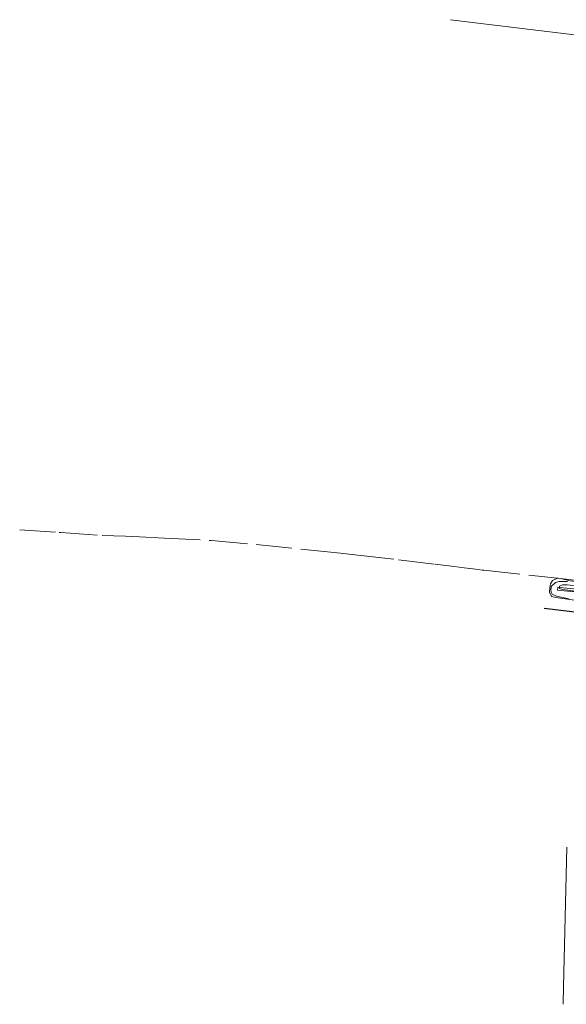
# Model space of a CAD drawing. Header units: metres. Extents: x 181682 to 183922, y 386244 to 387136.
# Tile 1 of 62: x 181682 to 181803, y 386353 to 386572. Entities that reach past the tile are written whole.
import ezdxf

# ---------------------------------------------------------------- set-up
doc = ezdxf.new("R2010")
doc.units = ezdxf.units.M
doc.linetypes.add('IE-TERREINAFSCHEIDING', pattern=[10, 8, -2])
for name, color, linetype, lineweight in [('B-WE-GW-WATERGANG_INSTEEK-G', 251, 'Continuous', 18), ('B-WE-GW-WATERGANG_SLOOT_BODEM-G', 251, 'Continuous', 18), ('B-WE-IE-TERREINAFSCHEIDING-G', 251, 'IE-TERREINAFSCHEIDING', 18), ('B-WE-OG-TOPOGRAFIE_TERREIN_AGRARISCH-GV', 251, 'Continuous', 18), ('B-WE-OG-TOPOGRAFIE_WATER-GV', 251, 'Continuous', 18), ('B-WE-OG-TOPOGRAFIE_WEG_RIJWEG-G', 251, 'Continuous', 25), ('B-WE-OG-TOPOGRAFIE_WEG_RIJWEG-GV', 251, 'Continuous', 18), ('B-WE-VW-MARKERING-G', 251, 'Continuous', 18)]:
    doc.layers.add(name, color=color, linetype=linetype, lineweight=lineweight)

msp = doc.modelspace()

# ---------------------------------------------------------------- linework, layer by layer
at = {"layer": 'B-WE-GW-WATERGANG_INSTEEK-G'}
msp.add_polyline3d([(181803.512, 386443.007, 24.178), (181800.761, 386443.633, 24.088), (181799.834, 386444.07, 24.008), (181799.575, 386444.487, 23.948), (181799.503, 386445.118, 23.822), (181799.558, 386445.438, 23.79), (181799.61, 386445.744, 23.759), (181800.564, 386446.617, 23.619), (181801.343, 386446.875, 23.311), (181803.179, 386446.834, 22.886)], dxfattribs=at)
at = {"layer": 'B-WE-GW-WATERGANG_SLOOT_BODEM-G'}
msp.add_polyline3d([(181847.086, 386439.516, 22.402), (181849.536, 386439.175, 22.395), (181849.542, 386439.223, 22.396), (181849.664, 386440.15, 22.423), (181826.424, 386443.14, 22.441), (181801.439, 386445.55, 22.522), (181801.093, 386445.583, 22.523), (181801, 386444.971, 22.501), (181809.228, 386444.138, 22.489), (181826.278, 386442.413, 22.464), (181847.086, 386439.516, 22.402)], dxfattribs=at)
at = {"layer": 'B-WE-IE-TERREINAFSCHEIDING-G'}
msp.add_polyline3d([(181681.566, 386458.36, 23.334), (181690.313, 386457.756, 23.387), (181690.753, 386457.726, 23.39), (181699.877, 386457.096, 23.445), (181705.034, 386456.967, 23.425), (181708.136, 386456.803, 23.411), (181713.686, 386456.51, 23.387), (181724.194, 386455.954, 23.341), (181734.05, 386455.082, 23.318), (181749.9, 386453.478, 23.247), (181752.809, 386453.149, 23.273), (181756.685, 386452.71, 23.308), (181765.691, 386451.69, 23.388), (181773.84, 386450.688, 23.507), (181778.058, 386450.169, 23.569), (181780.244, 386449.9, 23.601), (181783.42, 386449.51, 23.648), (181784.259, 386449.406, 23.66), (181784.661, 386449.357, 23.666), (181801.012, 386447.589, 23.42), (181801.642, 386447.521, 23.411), (181801.679, 386447.517, 23.411), (181833.408, 386443.673, 23.472)], dxfattribs=at)
at = {"layer": 'B-WE-OG-TOPOGRAFIE_TERREIN_AGRARISCH-GV'}
msp.add_polyline3d([(181857.548, 386566.669, 0), (181854.967, 386562.22, 0), (181777.263, 386571.63, 0)], dxfattribs=at)
at = {"layer": 'B-WE-OG-TOPOGRAFIE_WATER-GV'}
for points in [[(181850.704, 386437.7, 24.225), (181850.092, 386437.451, 24.227), (181849.491, 386437.206, 24.228), (181846.565, 386437.24, 24.37), (181814.482, 386441.297, 24.232), (181801.114, 386443.21, 24.094), (181799.634, 386443.516, 23.945), (181799.196, 386444.478, 23.685), (181799.319, 386445.464, 23.635), (181799.426, 386446.316, 23.591), (181799.889, 386447.096, 23.476), (181801.012, 386447.589, 23.303), (181801.126, 386447.639, 23.285)], [(181849.742, 386441.31, 23.574), (181847.141, 386441.861, 23.512), (181840.677, 386442.593, 23.481), (181827.262, 386444.114, 23.418), (181824.4, 386444.438, 23.404), (181821.296, 386444.831, 23.385), (181803.825, 386447.041, 23.278), (181801.679, 386447.517, 23.284), (181801.126, 386447.639, 23.285)], [(181847.086, 386439.516, 22.831), (181849.542, 386439.223, 22.825), (181849.651, 386439.21, 22.825), (181850.081, 386439.436, 22.825), (181850.177, 386440.069, 22.825), (181849.469, 386440.402, 22.825), (181847.171, 386440.863, 22.822), (181824.977, 386443.633, 22.914), (181803.154, 386446.165, 22.967), (181802.107, 386446.156, 22.967), (181801.458, 386445.853, 22.97), (181801.439, 386445.55, 22.97), (181801.422, 386445.282, 22.97), (181802.145, 386445.07, 22.976), (181809.228, 386444.138, 22.943), (181817.799, 386443.011, 22.903), (181847.086, 386439.516, 22.831)]]:
    msp.add_polyline3d(points, dxfattribs=at)
at = {"layer": 'B-WE-OG-TOPOGRAFIE_WEG_RIJWEG-G'}
msp.add_polyline3d([(181809.119, 386439.533, 24.338), (181798.06, 386440.848, 24.38)], dxfattribs=at)
at = {"layer": 'B-WE-OG-TOPOGRAFIE_WEG_RIJWEG-GV'}
msp.add_polyline3d([(181860.081, 386437.161, 0), (181859.772, 386436.943, 0), (181858.951, 386436.422, 0), (181857.298, 386435.604, 0), (181850.299, 386434.743, 0), (181849.883, 386434.792, 0.198), (181798.985, 386440.79, 24.395)], dxfattribs=at)
at = {"layer": 'B-WE-VW-MARKERING-G'}
msp.add_polyline3d([(181802.268, 386352.977, 24.382), (181802.36, 386356.909, 24.368), (181802.719, 386372.255, 24.316), (181803.035, 386387.866, 24.31)], dxfattribs=at)

doc.saveas('drawing.dxf')
